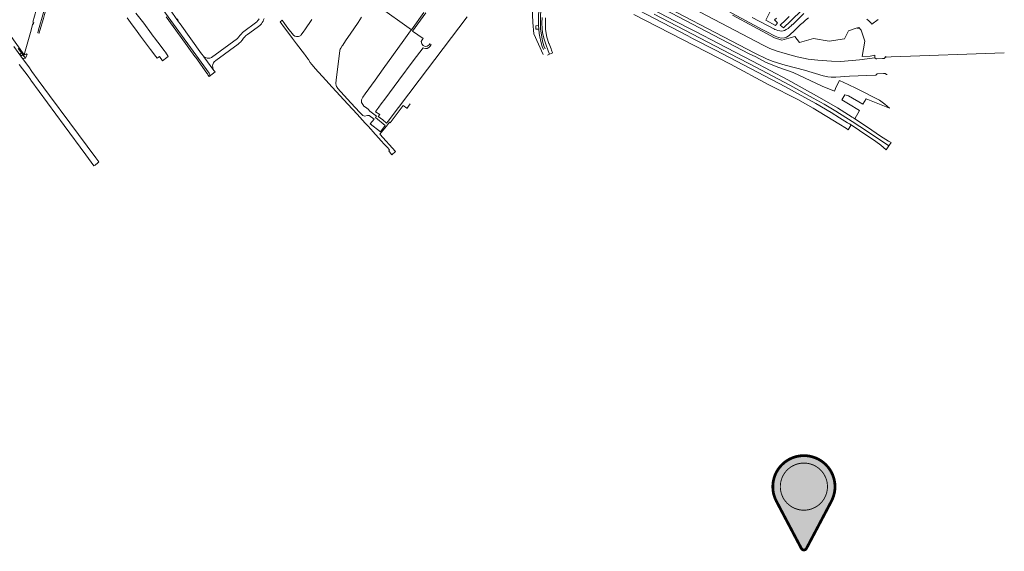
# Model space of a CAD drawing. Header units: metres. Extents: x 247072 to 248918, y 480001 to 481684.
# Tile 8 of 50: x 247720 to 248761, y 480001 to 480564. Entities that reach past the tile are written whole.
import ezdxf
from ezdxf.enums import TextEntityAlignment as Align

# ---------------------------------------------------------------- set-up
doc = ezdxf.new("R2010")
doc.units = ezdxf.units.M
doc.layers.get('0').update_dxf_attribs({"lineweight": 25})
doc.layers.add('B-XX-AL-VERWIJZING_VBK_NIEUW-S', color=7, linetype='Continuous', lineweight=25, true_color=0xe6e600)
for name, color, linetype, lineweight in [('B-XX-GR-GROENVOORZIENING-GV', 80, 'Continuous', 18), ('B-XX-OG-TERREIN_ERF-GV', 7, 'Continuous', 18), ('B-XX-OG-WATER_SLOOT-GV', 120, 'Continuous', 18), ('B-XX-VH-ONVERHARD-GV', 252, 'Continuous', 18), ('B-XX-VH-VERHARDING_ASFALT-GV', 252, 'Continuous', 18), ('B-XX-VH-VERHARDING_GESLOTEN-GV', 252, 'Continuous', 18), ('B-XX-VH-VERHARDING_OPEN-GV', 252, 'Continuous', 18)]:
    doc.layers.add(name, color=color, linetype=linetype, lineweight=lineweight)
doc.styles.add('NLCS-ISO', font='NLCS-ISO.ttf')

# ---------------------------------------------------------------- blocks, each defined once
blk = doc.blocks.new('SAL-VBK_MARKER-SO')
at = {"linetype": 'ByBlock', "lineweight": -2, "true_color": 0xffffff}
h = blk.add_hatch(color=7, dxfattribs=at)
h.dxf.hatch_style = 1
h.paths.add_polyline_path([(-2.7, 1.6, 0.602439), (2.7, 1.6), (29.1, 51.6, 1.659918), (-29.1, 51.6)])
h.paths.add_polyline_path([(0, 42.1, -1), (0, 92, -1)], flags=16)
at = {"linetype": 'ByBlock', "lineweight": -2}
h = blk.add_hatch(color=0, dxfattribs=at)
h.dxf.hatch_style = 1
edge = h.paths.add_edge_path()
edge.add_arc((0, 67.1), 25, 90, 270)
edge.add_arc((0, 67.1), 25, 270, 450)
at = {"color": 215, "linetype": 'ByBlock', "lineweight": -2, "true_color": 0xa953a0}
for points, const_width in [([(-29.1, 51.6), (-2.7, 1.6, 0.602439), (2.7, 1.6), (29.1, 51.6, 1.658818)], 2.91), ([(0, 92, 1), (0, 42.1, 1)], 0.969)]:
    blk.add_lwpolyline(points, format="xyb", close=True, dxfattribs=dict(at, const_width=const_width))
at = {"color": 215, "linetype": 'ByBlock', "lineweight": -2, "true_color": 0xa953a0, "style": 'NLCS-ISO'}
blk.add_attdef('VOLGNUMMER', text='', height=18, dxfattribs=at).set_placement((0, 67.1), align=Align.MIDDLE_CENTER)

msp = doc.modelspace()

# ---------------------------------------------------------------- linework, layer by layer
at = {"layer": 'B-XX-GR-GROENVOORZIENING-GV'}
for points in [[(248311.612, 480615.517), (248413.316, 480562.443), (248430.386, 480553.529), (248435.252, 480551.009), (248458.368, 480539.123), (248495.05, 480519.896), (248532.443, 480500.231), (248568.403, 480480.257), (248584.825, 480470.491), (248600.373, 480460.864), (248601.823, 480459.921), (248603.108, 480459.085), (248608.199, 480467.893), (248596.522, 480474.69), (248589.659, 480478.891), (248592.666, 480484.522), (248596.475, 480483.218), (248611.908, 480474.311), (248615.314, 480480.202), (248639.899, 480470.306), (248635.081, 480474.445), (248629.553, 480478.556), (248605.089, 480491.172), (248596.305, 480495.379), (248586.904, 480499.555), (248583.386, 480492.872), (248581.799, 480488.241), (248568.893, 480493.668), (248538.159, 480508.164), (248522.905, 480513.271), (248509.539, 480518.748), (248498.367, 480524.727), (248491.494, 480527.861), (248364.108, 480594.722)], [(248369.515, 480569.466), (248471.613, 480516.678), (248512.133, 480494.775), (248542.948, 480479.284), (248559.09, 480470.407), (248586.462, 480453.809), (248594.419, 480448.666), (248596.36, 480447.411), (248599.261, 480452.429), (248597.609, 480453.516), (248595.596, 480454.84), (248587.059, 480460.066), (248578.106, 480465.539), (248561.988, 480475.016), (248539.605, 480487.527), (248529.923, 480492.822), (248455.724, 480531.767), (248431.574, 480544.181), (248426.728, 480546.828), (248356.884, 480583.186)], [(248261.822, 480577.1), (248262.433, 480561.122), (248263.778, 480549.022), (248273.544, 480527.159)], [(248273.873, 480532.282), (248272.519, 480535.391), (248270.899, 480540.657), (248270.067, 480545.733), (248269.367, 480549.444), (248268.822, 480554.067), (248265.933, 480553.8), (248265.756, 480557.478), (248268.711, 480557.667), (248268.711, 480563.893), (248268.711, 480570.103)], [(248432.267, 480575.949), (248506.332, 480536.806), (248513.262, 480533.368), (248520.028, 480530.887), (248529.402, 480528.024), (248542.353, 480524.707), (248553.891, 480522.265), (248564.229, 480521.022), (248578.612, 480520.077), (248588.467, 480519.799), (248608.133, 480521.311), (248624.414, 480523.646), (248624.475, 480523.778), (248624.456, 480524.131), (248624.341, 480526.258), (248619.392, 480525.439), (248611.147, 480525.009), (248613.764, 480541.019), (248610.076, 480552.696), (248607.63, 480555.61), (248607.3, 480555.26), (248606.92, 480554.63), (248606.12, 480554.8), (248605.63, 480555.4), (248596.556, 480552.082), (248592.254, 480543.785), (248576.06, 480541.149), (248559.466, 480544.069), (248544.87, 480539.92), (248539.933, 480546.257), (248533.48, 480544.26), (248526.105, 480542.416), (248518.115, 480544.874), (248473.947, 480568.753)]]:
    msp.add_lwpolyline(points, dxfattribs=at)
at = {"layer": 'B-XX-OG-TERREIN_ERF-GV'}
for points in [[(247701.056, 480559.422), (247724.522, 480526.6), (247725.015, 480526.78), (247724.907, 480528.086), (247730.965, 480550.245), (247733.565, 480559.727), (247733.983, 480558.931), (247734.505, 480560.939), (247733.42, 480561.346), (247737.075, 480574.077), (247734.788, 480574.753), (247727.426, 480576.443), (247728.951, 480583.084), (247736.312, 480581.393), (247739.285, 480580.595), (247740.216, 480580.346), (247747.629, 480611.246), (247743.024, 480612.555), (247743.497, 480614.103), (247743.322, 480614.167), (247740.511, 480615.011), (247716.522, 480621.867)], [(248517.668, 480580.469), (248509.08, 480563.3), (248519.408, 480557.861), (248521.446, 480560.437), (248518.423, 480563.755), (248520.345, 480565.623)], [(247833.39, 480565.93), (247838.838, 480558.538), (247842.195, 480553.981), (247847.605, 480546.639), (247852.926, 480539.417), (247858.247, 480532.195), (247863.657, 480524.853), (247864.957, 480523.089), (247867.553, 480524.993), (247870.866, 480520.478), (247875.284, 480523.763), (247876.932, 480524.989), (247873.811, 480529.378), (247872.122, 480531.644), (247866.167, 480539.644), (247865.533, 480540.489), (247863.789, 480542.833), (247859.967, 480548.033), (247859.233, 480548.933), (247850.911, 480560.111), (247848.3, 480563.8), (247842.656, 480570.933)], [(248147.322, 480571.667), (248134.053, 480553.132), (248133.272, 480552.04), (248126.156, 480542.1), (248104.222, 480511.778), (248095.714, 480500), (248085.289, 480485.567), (248082.678, 480481.978), (248081.4, 480479.078), (248081.367, 480476.078), (248083.422, 480472.933), (248083.537, 480472.844), (248086.897, 480470.252), (248088.233, 480469.222), (248090.205, 480466.928), (248097.045, 480461.708), (248096.081, 480460.444), (248106.493, 480451.994), (248101.46, 480445.196), (248090.663, 480453.75), (248094.617, 480458.527), (248089.537, 480462.405), (248087.64, 480462.36), (248084.64, 480461.8), (248082.68, 480462.32), (248081.551, 480463.545), (248079.543, 480465.724), (248070.01, 480476.06), (248056.04, 480491.31), (248055.756, 480491.769), (248054.83, 480493.27), (248054.394, 480494.377), (248054.35, 480494.49), (248054.13, 480496.02), (248054.05, 480497.26), (248054.43, 480499.06), (248054.549, 480500), (248058.512, 480531.313), (248058.56, 480531.69), (248058.83, 480532.79), (248059.31, 480533.79), (248060.87, 480536.104), (248061.512, 480537.057), (248064.478, 480541.457), (248065.161, 480542.47), (248069.191, 480548.449), (248077.647, 480560.993), (248081.396, 480566.554)], [(248142.439, 480500), (248109.53, 480456.59), (248107.88, 480454.5), (248103.74, 480457.74), (248099.033, 480461.578), (248100.722, 480463.467), (248096.067, 480466.522), (248096.498, 480467.101), (248099.727, 480471.439), (248102.139, 480474.679), (248105.846, 480479.659), (248120.987, 480500), (248136.056, 480520.244), (248146.511, 480534.289), (248147.378, 480533.822), (248148.878, 480533.322), (248150.8, 480533.589), (248152.433, 480534.478), (248153.956, 480535.867), (248154.989, 480537.8), (248153.522, 480538.422), (248152.9, 480537.467), (248150.889, 480535.844), (248148.611, 480535.678), (248146.678, 480536.611), (248145.222, 480538.467), (248144.511, 480540.667), (248145.4, 480542.622), (248146.689, 480543.933), (248135.222, 480551.711), (248149.267, 480571.278)], [(248273.544, 480527.159), (248263.778, 480549.022), (248262.433, 480561.122), (248261.822, 480577.1)], [(248533.876, 480567.261), (248529.956, 480563.561), (248524.31, 480558.244), (248527.71, 480555.13), (248535.58, 480562.83), (248547.69, 480574.21)], [(248028.674, 480564.189), (248021.327, 480553.26), (248020.248, 480551.655), (248017.65, 480547.79), (248017.13, 480547.3), (248016.51, 480546.79), (248015.63, 480546.51), (248014.81, 480546.17), (248013.8, 480546.14), (248012.5, 480546.09), (248010.94, 480546.59), (248009.35, 480547.67), (248003.556, 480555.078), (248000, 480559.883), (247997.422, 480563.367), (247997.038, 480563.076), (247995.222, 480561.7), (248000, 480555.367), (248001.433, 480553.467), (248008.2, 480543.86), (248011.419, 480539.736), (248012.574, 480538.254), (248020.99, 480527.47), (248022.143, 480525.904), (248024.714, 480522.415), (248025.3, 480521.62), (248027.08, 480518.74), (248028.78, 480516.37), (248030.8, 480513.84), (248032.191, 480512.318), (248043.451, 480500), (248050.38, 480492.42), (248066.84, 480474.5), (248076.84, 480463.72), (248085.17, 480454.53), (248087.7, 480451.74), (248091.74, 480447.28), (248093.121, 480445.77), (248096.57, 480442), (248102.26, 480435.78), (248105.46, 480432.24), (248108.53, 480428.84), (248111.06, 480426.06), (248110.22, 480424.96), (248113.08, 480421.29), (248113.382, 480420.797), (248117.24, 480424.339), (248100.875, 480442.691), (248107.614, 480451.196), (248110.806, 480455.408), (248111.503, 480454.87), (248125.583, 480472.946), (248129.294, 480470.067), (248129.338, 480470.033), (248132.978, 480474.768)], [(248193.178, 480566.978), (248142.439, 480500)]]:
    msp.add_lwpolyline(points, dxfattribs=at)
at = {"layer": 'B-XX-OG-WATER_SLOOT-GV'}
for points in [[(248372.846, 480593.922), (248497.536, 480528.328), (248510.517, 480522.25), (248517.008, 480519.716), (248529.58, 480515.732), (248549.909, 480510.405), (248569.89, 480504.612), (248574.886, 480503.594), (248578.377, 480503.077), (248583.182, 480503.086), (248597.743, 480504.076), (248625.126, 480505.033), (248625.39, 480505.074), (248626.744, 480506.615), (248627.089, 480506.633), (248633.478, 480506.971), (248635.079, 480507.056), (248635.408, 480507.073), (248636.897, 480505.724), (248636.927, 480505.76), (248637.33, 480505.804)], [(248761.429, 480529.002), (248741.393, 480528.222), (248662.043, 480525.134), (248641.549, 480524.43), (248636.225, 480524.159), (248636.262, 480524.264), (248636.096, 480524.791), (248634.581, 480523.185), (248634.574, 480522.797), (248634.227, 480522.778), (248632.574, 480522.689), (248626.61, 480522.366), (248626.256, 480522.347), (248625.909, 480522.328), (248624.414, 480523.646), (248608.133, 480521.311), (248588.467, 480519.799), (248578.612, 480520.077), (248564.229, 480521.022), (248553.891, 480522.265), (248542.353, 480524.707), (248529.402, 480528.024), (248520.028, 480530.887), (248513.262, 480533.368), (248506.332, 480536.806), (248432.267, 480575.949)]]:
    msp.add_lwpolyline(points, dxfattribs=at)
at = {"layer": 'B-XX-VH-ONVERHARD-GV'}
msp.add_lwpolyline([(248098.461, 480578.449), (248134.053, 480553.132), (248147.322, 480571.667)], dxfattribs=at)
at = {"layer": 'B-XX-VH-VERHARDING_ASFALT-GV'}
for points in [[(248390.907, 480569.805), (248479.604, 480523.614), (248492.663, 480516.741), (248534.379, 480494.759), (248559.307, 480480.891), (248570.834, 480474.33), (248583.323, 480466.907), (248600.633, 480456.13), (248616.682, 480445.463), (248639.209, 480430.379), (248641.62, 480433.944), (248638.879, 480435.43), (248630.565, 480440.76), (248621.273, 480447.105), (248611.496, 480453.631), (248603.108, 480459.085), (248601.823, 480459.921), (248600.373, 480460.864), (248584.825, 480470.491), (248568.403, 480480.257), (248532.443, 480500.231), (248495.05, 480519.896), (248458.368, 480539.123), (248435.252, 480551.009), (248430.386, 480553.529), (248413.316, 480562.443), (248311.612, 480615.517)], [(248356.884, 480583.186), (248426.728, 480546.828), (248431.574, 480544.181), (248455.724, 480531.767), (248529.923, 480492.822), (248539.605, 480487.527), (248561.988, 480475.016), (248578.106, 480465.539), (248587.059, 480460.066), (248595.596, 480454.84), (248597.609, 480453.516), (248599.261, 480452.429), (248608.103, 480446.611), (248625.412, 480434.858), (248630.717, 480430.926), (248636.392, 480426.215), (248639.209, 480430.379), (248616.682, 480445.463), (248600.633, 480456.13), (248583.323, 480466.907), (248570.834, 480474.33), (248559.307, 480480.891), (248534.379, 480494.759), (248492.663, 480516.741), (248479.604, 480523.614), (248390.907, 480569.805)]]:
    msp.add_lwpolyline(points, dxfattribs=at)
at = {"layer": 'B-XX-VH-VERHARDING_GESLOTEN-GV'}
for points in [[(247870.989, 480574.578), (247920, 480507.15), (247920.51, 480506.27), (247920.7, 480505.59), (247920.7, 480504.74), (247920.46, 480504.01), (247920.261, 480503.659), (247926.481, 480508.593), (247925.05, 480510.2), (247914.64, 480524.59), (247914.34, 480524.95), (247912.2, 480527.9), (247889.325, 480559.499), (247887.842, 480561.547), (247877.42, 480576.455)], [(247877.42, 480576.455), (247887.842, 480561.547), (247887.24, 480562.75), (247886.84, 480563.9), (247886.6, 480564.96)], [(248270.722, 480570.144), (248270.589, 480554.322), (248272.943, 480541.099), (248274.38, 480536.414), (248275.697, 480533.159)], [(248460.02, 480577.73), (248505.91, 480553.32), (248512.28, 480549.98), (248516.18, 480547.87), (248518.98, 480546.47), (248522.56, 480545.02), (248525.81, 480544.47), (248528.82, 480544.73), (248531.08, 480545.5), (248533.88, 480547.09), (248536.07, 480549.18), (248538.03, 480551.09), (248540.39, 480553.39), (248543.47, 480556.32), (248545.91, 480558.71), (248548.48, 480561.09), (248551.2, 480563.58), (248554.3, 480565.91)], [(248549.38, 480570.37), (248537.438, 480558.606), (248537.1, 480558.81), (248535.9, 480557.54), (248534.31, 480555.98), (248532.72, 480554.67), (248530.59, 480553.4), (248528.89, 480552.63), (248527.39, 480552.21), (248525.77, 480551.94), (248523.88, 480552.03), (248521.73, 480552.36), (248519.89, 480553.04), (248518.5, 480553.62), (248518.24, 480553.79), (248494.618, 480566.173)], [(247973.05, 480565.01), (247972.51, 480563.81), (247971.79, 480562.91), (247970.7, 480561.81), (247955.4, 480550.4), (247954.23, 480548.95), (247953.04, 480547.45), (247951.35, 480545.31), (247950.13, 480543.84), (247922.77, 480523.87), (247921.91, 480523.54), (247920.92, 480523.25), (247920.822, 480523.242), (247919.61, 480523.15), (247917.9, 480523.34), (247916.31, 480523.86), (247915.5, 480524.22), (247914.64, 480524.59), (247925.05, 480510.2), (247924.15, 480511.95), (247923.89, 480513.5), (247923.84, 480514.91), (247924.07, 480516.42), (247924.65, 480518.07), (247925.5, 480519.27), (247927.06, 480520.62), (247950.86, 480538.05), (247952.4, 480539.32), (247953.38, 480540.27), (247955.05, 480542.14), (247956.64, 480544.29), (247958.23, 480546.25), (247958.76, 480546.76), (247960.78, 480548.4), (247970.94, 480555.77), (247973.81, 480557.94), (247975.41, 480559.6), (247976.35, 480560.79), (247977.23, 480562.21), (247977.81, 480563.87), (247978.21, 480565.15)], [(248272.333, 480566.211), (248272.078, 480560.222), (248272.322, 480554.678), (248272.811, 480550.278), (248274.222, 480544.333), (248276.178, 480537.933), (248278.878, 480530.967), (248280.359, 480527.374), (248283.78, 480528.757), (248283.578, 480528.978), (248282.422, 480531.811), (248281.971, 480532.901), (248279.77, 480538.218), (248279.511, 480538.844), (248277.411, 480545.433), (248276.078, 480553.689), (248275.911, 480560.1), (248275.978, 480565.9)], [(248278.253, 480526.524), (248280.326, 480527.361), (248280.359, 480527.374), (248278.878, 480530.967), (248276.178, 480537.933), (248274.222, 480544.333), (248272.811, 480550.278), (248272.322, 480554.678), (248272.078, 480560.222), (248272.333, 480566.211)], [(248615.856, 480564.517), (248618.227, 480562.647), (248620.312, 480560.455), (248621.261, 480559.127), (248627.962, 480564.091)], [(247719.204, 480516.539), (247728.519, 480503.976), (247731.022, 480500.6), (247731.462, 480500), (247766.822, 480451.744), (247789.578, 480420.8), (247798.23, 480409.103), (247799.393, 480410.053), (247802.229, 480412.371), (247803.392, 480413.322), (247800.333, 480417.5), (247772.622, 480454.878), (247751.278, 480483.822), (247739.25, 480500), (247732.633, 480508.9), (247729.467, 480513.878), (247722.811, 480522.844), (247713.389, 480535.433)]]:
    msp.add_lwpolyline(points, dxfattribs=at)
at = {"layer": 'B-XX-VH-VERHARDING_OPEN-GV'}
for points in [[(247739.611, 480553.199), (247739.633, 480553.2), (247738.802, 480550.182), (247740.398, 480549.77), (247741.133, 480552.344), (247744.711, 480565.267), (247745.856, 480569.389), (247751.178, 480588.7), (247752.278, 480592.711), (247756.1, 480606.733), (247757.627, 480612.143)], [(247756.465, 480613.497), (247755.84, 480611.14), (247753.711, 480603.844), (247753.487, 480603.014), (247750.711, 480592.744), (247744.789, 480571.544), (247739.611, 480553.199)], [(248275.697, 480533.159), (248274.38, 480536.414), (248272.943, 480541.099), (248270.589, 480554.322), (248270.722, 480570.144), (248274.522, 480585.278), (248283.422, 480602.3), (248289.164, 480612.877), (248287.495, 480613.755), (248276.821, 480593.271), (248272.443, 480585.82), (248268.711, 480570.103), (248268.711, 480563.893), (248268.711, 480557.667), (248268.822, 480554.067), (248269.367, 480549.444), (248270.067, 480545.733), (248270.899, 480540.657), (248272.519, 480535.391), (248273.873, 480532.282)], [(247874.61, 480567.02), (247889.47, 480546.49), (247890.49, 480545.07), (247904.9, 480525.12), (247906.14, 480523.84), (247917.77, 480507.42), (247918.51, 480506.77), (247918.85, 480505.84), (247918.905, 480505.555), (247920.261, 480503.659), (247920.46, 480504.01), (247920.7, 480504.74), (247920.7, 480505.59), (247920.51, 480506.27), (247920, 480507.15), (247870.989, 480574.578)], [(247718.176, 480533.318), (247721.516, 480528.89), (247723.098, 480526.793), (247725.733, 480523.3), (247726.556, 480524.489), (247727.733, 480527.389), (247726.956, 480527.722), (247726.533, 480527.333), (247725.015, 480526.78), (247724.522, 480526.6), (247701.056, 480559.422)], [(247713.389, 480535.433), (247722.811, 480522.844), (247725.756, 480523.289), (247725.733, 480523.3), (247723.098, 480526.793), (247721.168, 480525.507), (247719.687, 480527.575), (247721.516, 480528.89), (247718.176, 480533.318)]]:
    msp.add_lwpolyline(points, dxfattribs=at)

# ---------------------------------------------------------------- block references
at = {"layer": 'B-XX-AL-VERWIJZING_VBK_NIEUW-S'}
msp.add_blockref('SAL-VBK_MARKER-SO', (248549.388, 480002.443), dxfattribs=at)

doc.saveas('drawing.dxf')
